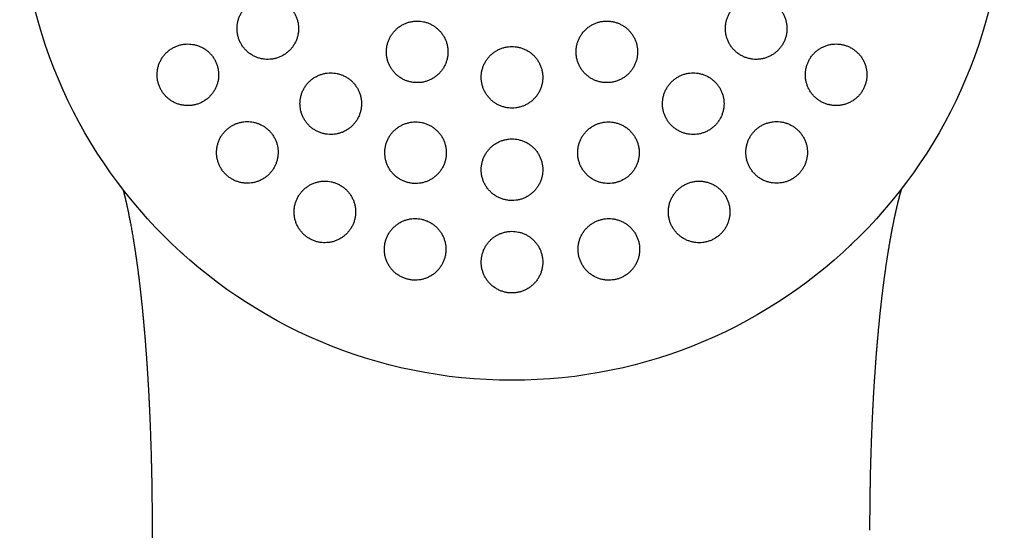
# Model space of a CAD drawing. Header units: millimetres. Extents: x 8 to 820, y 12 to 745.
# Tile 48 of 56: x 454 to 486, y 708 to 725. Entities that reach past the tile are written whole.
import ezdxf

# ---------------------------------------------------------------- set-up
doc = ezdxf.new("R2010")
doc.units = ezdxf.units.MM

msp = doc.modelspace()

# ---------------------------------------------------------------- linework, layer by layer
at = {"color": 7, "linetype": 'Continuous', "lineweight": 30}
for p, q in [((480.735, 717.537), (480.729, 717.532)), ((458.086, 708.33), (457.855, 575.458))]:
    msp.add_line(p, q, dxfattribs=at)
msp.add_circle((469.781, 729.199), 16, dxfattribs=at)
for points, knots in [([(461.845, 725.617), (461.808, 725.615), (461.732, 725.613), (461.621, 725.593), (461.512, 725.562), (461.407, 725.518), (461.309, 725.463), (461.216, 725.397), (461.133, 725.321), (461.057, 725.236), (460.992, 725.143), (460.939, 725.043), (460.896, 724.938), (460.866, 724.829), (460.848, 724.717), (460.843, 724.604), (460.851, 724.491), (460.872, 724.38), (460.904, 724.273), (460.949, 724.169), (461.004, 724.072), (461.071, 723.981), (461.146, 723.899), (461.231, 723.826), (461.322, 723.762), (461.421, 723.709), (461.525, 723.667), (461.633, 723.638), (461.743, 723.62), (461.855, 723.615), (461.967, 723.622), (462.078, 723.642), (462.186, 723.674), (462.29, 723.719), (462.388, 723.774), (462.48, 723.841), (462.563, 723.918), (462.638, 724.003), (462.702, 724.097), (462.755, 724.197), (462.797, 724.302), (462.826, 724.412), (462.843, 724.524), (462.847, 724.637), (462.839, 724.749), (462.817, 724.86), (462.784, 724.968), (462.739, 725.07), (462.682, 725.167), (462.616, 725.258), (462.539, 725.339), (462.455, 725.412), (462.362, 725.475), (462.263, 725.527), (462.159, 725.568), (462.054, 725.597), (461.949, 725.614), (461.88, 725.616), (461.845, 725.617)], [0, 0, 0, 0, 0.018027, 0.036112, 0.054139, 0.072164, 0.090247, 0.108272, 0.126328, 0.144442, 0.162498, 0.180521, 0.198603, 0.216626, 0.234552, 0.252536, 0.270462, 0.28827, 0.306136, 0.323944, 0.341667, 0.359446, 0.377169, 0.394874, 0.412636, 0.430342, 0.448106, 0.465926, 0.483691, 0.501563, 0.519492, 0.537365, 0.555349, 0.57339, 0.591375, 0.609425, 0.627533, 0.645584, 0.663625, 0.681724, 0.699765, 0.717726, 0.735744, 0.753704, 0.771548, 0.78945, 0.807293, 0.825037, 0.842837, 0.860581, 0.878284, 0.896043, 0.913746, 0.931485, 0.949281, 0.96702, 0.98351, 1, 1, 1, 1]), ([(477.718, 725.617), (477.68, 725.615), (477.605, 725.613), (477.494, 725.593), (477.386, 725.562), (477.282, 725.519), (477.183, 725.464), (477.091, 725.399), (477.008, 725.324), (476.933, 725.24), (476.868, 725.148), (476.814, 725.05), (476.771, 724.946), (476.74, 724.839), (476.722, 724.728), (476.716, 724.617), (476.722, 724.505), (476.74, 724.395), (476.771, 724.287), (476.814, 724.183), (476.868, 724.085), (476.933, 723.993), (477.008, 723.909), (477.092, 723.834), (477.184, 723.769), (477.283, 723.714), (477.387, 723.671), (477.496, 723.639), (477.608, 723.62), (477.721, 723.615), (477.835, 723.622), (477.946, 723.641), (478.055, 723.673), (478.159, 723.717), (478.258, 723.773), (478.349, 723.839), (478.433, 723.915), (478.507, 723.999), (478.571, 724.092), (478.624, 724.19), (478.666, 724.294), (478.696, 724.402), (478.714, 724.512), (478.72, 724.624), (478.712, 724.735), (478.693, 724.846), (478.662, 724.953), (478.618, 725.056), (478.563, 725.154), (478.498, 725.246), (478.422, 725.329), (478.338, 725.404), (478.245, 725.469), (478.146, 725.523), (478.041, 725.565), (477.933, 725.595), (477.825, 725.613), (477.753, 725.616), (477.718, 725.617)], [0, 0, 0, 0, 0.01788, 0.035817, 0.053696, 0.071581, 0.089522, 0.107406, 0.125206, 0.143064, 0.160864, 0.178583, 0.196358, 0.214078, 0.231786, 0.24955, 0.267258, 0.28503, 0.302857, 0.320628, 0.338509, 0.356447, 0.374328, 0.392319, 0.410367, 0.428358, 0.44641, 0.46452, 0.482572, 0.50061, 0.518706, 0.536744, 0.554697, 0.572707, 0.59066, 0.608495, 0.626388, 0.644223, 0.661961, 0.679755, 0.697493, 0.715195, 0.732954, 0.750656, 0.768401, 0.786201, 0.803946, 0.82179, 0.839691, 0.857536, 0.875497, 0.893514, 0.911474, 0.929516, 0.947614, 0.965655, 0.982828, 1, 1, 1, 1]), ([(466.7, 724.861), (466.662, 724.859), (466.587, 724.857), (466.476, 724.837), (466.368, 724.806), (466.264, 724.763), (466.165, 724.708), (466.074, 724.643), (465.99, 724.568), (465.915, 724.484), (465.85, 724.392), (465.796, 724.293), (465.753, 724.188), (465.722, 724.08), (465.703, 723.968), (465.698, 723.855), (465.704, 723.743), (465.724, 723.631), (465.756, 723.523), (465.8, 723.419), (465.855, 723.321), (465.921, 723.229), (465.997, 723.146), (466.082, 723.072), (466.174, 723.007), (466.273, 722.954), (466.377, 722.912), (466.485, 722.882), (466.596, 722.864), (466.708, 722.859), (466.82, 722.866), (466.931, 722.885), (467.038, 722.918), (467.142, 722.961), (467.24, 723.017), (467.331, 723.083), (467.414, 723.158), (467.489, 723.243), (467.553, 723.336), (467.607, 723.435), (467.649, 723.54), (467.679, 723.649), (467.697, 723.76), (467.702, 723.873), (467.694, 723.986), (467.673, 724.097), (467.641, 724.205), (467.596, 724.309), (467.54, 724.406), (467.473, 724.497), (467.397, 724.58), (467.312, 724.654), (467.219, 724.718), (467.12, 724.77), (467.015, 724.812), (466.909, 724.84), (466.804, 724.857), (466.734, 724.86), (466.7, 724.861)], [0, 0, 0, 0, 0.0178785, 0.0358143, 0.0536931, 0.0715697, 0.0895032, 0.1073801, 0.1252947, 0.1432663, 0.161181, 0.1791324, 0.197141, 0.2150924, 0.2330489, 0.2510628, 0.2690191, 0.2869465, 0.3049314, 0.3228585, 0.3407355, 0.3586697, 0.3765465, 0.3943739, 0.4122584, 0.4300858, 0.4478865, 0.4657439, 0.4835447, 0.5013529, 0.5192177, 0.5370262, 0.5548728, 0.5727761, 0.5906229, 0.6085221, 0.6264781, 0.6443774, 0.6623204, 0.6803205, 0.6982634, 0.7162222, 0.7342384, 0.752197, 0.7701365, 0.7881334, 0.8060726, 0.8239662, 0.841917, 0.8598104, 0.8776517, 0.8955501, 0.9133914, 0.9311972, 0.9490598, 0.9668656, 0.9834328, 1, 1, 1, 1]), ([(472.863, 724.861), (472.826, 724.859), (472.751, 724.857), (472.64, 724.837), (472.532, 724.807), (472.429, 724.763), (472.33, 724.709), (472.239, 724.644), (472.155, 724.569), (472.08, 724.486), (472.015, 724.394), (471.961, 724.296), (471.918, 724.192), (471.886, 724.084), (471.868, 723.973), (471.861, 723.861), (471.867, 723.749), (471.886, 723.638), (471.918, 723.53), (471.961, 723.425), (472.015, 723.327), (472.081, 723.235), (472.156, 723.151), (472.241, 723.076), (472.333, 723.01), (472.432, 722.956), (472.537, 722.913), (472.645, 722.883), (472.757, 722.864), (472.869, 722.859), (472.982, 722.866), (473.093, 722.885), (473.201, 722.917), (473.304, 722.961), (473.403, 723.016), (473.494, 723.082), (473.577, 723.157), (473.651, 723.241), (473.715, 723.333), (473.769, 723.432), (473.811, 723.536), (473.842, 723.644), (473.86, 723.755), (473.865, 723.867), (473.858, 723.979), (473.839, 724.09), (473.807, 724.198), (473.763, 724.302), (473.707, 724.4), (473.642, 724.492), (473.565, 724.576), (473.48, 724.65), (473.388, 724.715), (473.288, 724.768), (473.183, 724.81), (473.077, 724.84), (472.969, 724.857), (472.899, 724.859), (472.863, 724.861)], [0, 0, 0, 0, 0.017812, 0.035682, 0.053494, 0.071307, 0.089177, 0.106991, 0.12479, 0.142646, 0.160446, 0.17826, 0.19613, 0.213944, 0.231801, 0.249714, 0.26757, 0.285479, 0.303445, 0.321354, 0.339303, 0.357308, 0.375257, 0.393215, 0.41123, 0.429187, 0.44712, 0.465109, 0.483041, 0.500925, 0.518865, 0.536748, 0.554581, 0.57247, 0.590302, 0.608105, 0.625963, 0.643766, 0.661571, 0.679433, 0.697239, 0.71508, 0.732978, 0.750819, 0.768712, 0.786662, 0.804555, 0.822494, 0.84049, 0.858429, 0.876388, 0.894404, 0.912363, 0.930306, 0.948307, 0.96625, 0.983125, 1, 1, 1, 1]), ([(459.247, 724.117), (459.209, 724.115), (459.134, 724.113), (459.022, 724.093), (458.912, 724.061), (458.808, 724.017), (458.709, 723.962), (458.616, 723.895), (458.532, 723.818), (458.457, 723.733), (458.392, 723.639), (458.338, 723.538), (458.296, 723.432), (458.266, 723.322), (458.25, 723.21), (458.246, 723.096), (458.254, 722.984), (458.275, 722.873), (458.309, 722.766), (458.354, 722.663), (458.41, 722.566), (458.477, 722.477), (458.552, 722.395), (458.637, 722.322), (458.728, 722.26), (458.826, 722.207), (458.93, 722.166), (459.037, 722.137), (459.148, 722.12), (459.259, 722.115), (459.371, 722.122), (459.482, 722.142), (459.59, 722.175), (459.694, 722.22), (459.792, 722.276), (459.884, 722.343), (459.968, 722.42), (460.042, 722.506), (460.106, 722.601), (460.16, 722.702), (460.201, 722.808), (460.23, 722.918), (460.246, 723.031), (460.249, 723.144), (460.239, 723.257), (460.217, 723.367), (460.183, 723.475), (460.137, 723.577), (460.081, 723.673), (460.014, 723.762), (459.937, 723.843), (459.852, 723.915), (459.76, 723.978), (459.662, 724.029), (459.558, 724.069), (459.453, 724.097), (459.349, 724.114), (459.281, 724.116), (459.247, 724.117)], [0, 0, 0, 0, 0.018141, 0.036341, 0.054483, 0.072622, 0.090818, 0.108956, 0.12715, 0.145403, 0.163596, 0.181731, 0.199924, 0.218057, 0.236017, 0.254036, 0.271995, 0.289746, 0.307554, 0.325305, 0.342906, 0.360563, 0.378164, 0.395737, 0.413366, 0.43094, 0.448619, 0.466353, 0.484032, 0.501902, 0.519828, 0.537699, 0.555766, 0.573891, 0.591959, 0.610143, 0.628385, 0.646569, 0.664736, 0.682961, 0.701127, 0.719148, 0.737228, 0.755248, 0.773061, 0.790932, 0.808745, 0.826382, 0.844076, 0.861713, 0.879282, 0.896906, 0.914475, 0.932109, 0.949799, 0.967434, 0.983717, 1, 1, 1, 1]), ([(469.781, 724.035), (469.744, 724.034), (469.669, 724.031), (469.559, 724.011), (469.451, 723.981), (469.347, 723.938), (469.249, 723.883), (469.157, 723.818), (469.073, 723.743), (468.998, 723.66), (468.933, 723.568), (468.879, 723.47), (468.836, 723.366), (468.804, 723.258), (468.786, 723.146), (468.779, 723.034), (468.786, 722.921), (468.805, 722.81), (468.837, 722.701), (468.88, 722.597), (468.935, 722.498), (469.001, 722.406), (469.076, 722.323), (469.161, 722.248), (469.254, 722.183), (469.353, 722.129), (469.457, 722.087), (469.565, 722.056), (469.677, 722.038), (469.789, 722.033), (469.901, 722.04), (470.012, 722.059), (470.119, 722.091), (470.223, 722.135), (470.321, 722.19), (470.412, 722.256), (470.495, 722.331), (470.569, 722.415), (470.634, 722.508), (470.687, 722.606), (470.73, 722.711), (470.76, 722.819), (470.778, 722.93), (470.784, 723.043), (470.776, 723.156), (470.756, 723.267), (470.724, 723.375), (470.68, 723.479), (470.624, 723.577), (470.558, 723.669), (470.481, 723.752), (470.396, 723.826), (470.303, 723.89), (470.204, 723.943), (470.099, 723.985), (469.993, 724.014), (469.886, 724.032), (469.816, 724.034), (469.781, 724.035)], [0, 0, 0, 0, 0.017812, 0.035681, 0.053493, 0.071304, 0.089172, 0.106984, 0.124818, 0.14271, 0.160545, 0.178431, 0.196374, 0.21426, 0.232194, 0.250185, 0.268119, 0.286077, 0.304092, 0.32205, 0.339998, 0.358003, 0.37595, 0.393856, 0.41182, 0.429727, 0.44758, 0.465491, 0.483345, 0.501157, 0.519025, 0.536837, 0.554637, 0.572493, 0.590293, 0.608115, 0.625994, 0.643816, 0.661685, 0.679611, 0.697481, 0.715402, 0.733379, 0.7513, 0.769255, 0.787266, 0.80522, 0.823174, 0.841186, 0.859141, 0.877062, 0.895041, 0.912962, 0.930832, 0.948759, 0.966629, 0.983315, 1, 1, 1, 1]), ([(480.316, 724.117), (480.278, 724.115), (480.203, 724.113), (480.093, 724.093), (479.984, 724.062), (479.88, 724.019), (479.781, 723.964), (479.689, 723.899), (479.605, 723.824), (479.531, 723.74), (479.466, 723.648), (479.412, 723.55), (479.37, 723.447), (479.339, 723.34), (479.32, 723.23), (479.314, 723.119), (479.319, 723.008), (479.338, 722.899), (479.368, 722.791), (479.41, 722.688), (479.463, 722.59), (479.528, 722.498), (479.602, 722.413), (479.686, 722.337), (479.778, 722.271), (479.877, 722.216), (479.981, 722.172), (480.091, 722.14), (480.203, 722.121), (480.317, 722.115), (480.431, 722.121), (480.543, 722.141), (480.653, 722.173), (480.757, 722.217), (480.856, 722.273), (480.948, 722.339), (481.031, 722.415), (481.105, 722.499), (481.169, 722.591), (481.222, 722.69), (481.264, 722.793), (481.294, 722.9), (481.312, 723.01), (481.318, 723.121), (481.311, 723.232), (481.292, 723.342), (481.261, 723.449), (481.218, 723.552), (481.164, 723.65), (481.099, 723.742), (481.024, 723.825), (480.94, 723.901), (480.848, 723.966), (480.748, 724.021), (480.643, 724.064), (480.535, 724.094), (480.425, 724.113), (480.352, 724.115), (480.316, 724.117)], [0, 0, 0, 0, 0.017882, 0.03582, 0.053701, 0.07159, 0.089537, 0.107426, 0.125166, 0.142963, 0.160702, 0.178299, 0.195953, 0.21355, 0.231127, 0.24876, 0.266338, 0.284026, 0.301769, 0.319457, 0.337338, 0.355274, 0.373155, 0.39123, 0.409362, 0.427437, 0.445624, 0.463868, 0.482054, 0.500217, 0.518439, 0.536601, 0.554613, 0.572683, 0.590695, 0.608497, 0.626358, 0.64416, 0.661789, 0.679475, 0.697104, 0.714671, 0.732294, 0.749862, 0.767503, 0.785199, 0.80284, 0.820657, 0.838529, 0.856347, 0.874368, 0.892446, 0.910467, 0.928633, 0.946856, 0.965022, 0.982511, 1, 1, 1, 1]), ([(463.891, 723.179), (463.854, 723.177), (463.778, 723.175), (463.667, 723.155), (463.559, 723.124), (463.454, 723.081), (463.356, 723.026), (463.264, 722.96), (463.18, 722.885), (463.105, 722.8), (463.04, 722.708), (462.986, 722.608), (462.943, 722.503), (462.912, 722.394), (462.894, 722.282), (462.889, 722.169), (462.897, 722.056), (462.917, 721.944), (462.95, 721.836), (462.994, 721.732), (463.05, 721.634), (463.116, 721.543), (463.192, 721.46), (463.277, 721.387), (463.369, 721.323), (463.468, 721.27), (463.572, 721.229), (463.68, 721.199), (463.79, 721.182), (463.902, 721.177), (464.013, 721.184), (464.124, 721.204), (464.231, 721.236), (464.335, 721.28), (464.433, 721.335), (464.524, 721.402), (464.607, 721.478), (464.682, 721.563), (464.746, 721.656), (464.8, 721.756), (464.842, 721.861), (464.871, 721.971), (464.889, 722.083), (464.893, 722.196), (464.885, 722.309), (464.864, 722.42), (464.83, 722.528), (464.785, 722.632), (464.728, 722.729), (464.661, 722.82), (464.585, 722.902), (464.499, 722.975), (464.407, 723.038), (464.308, 723.09), (464.204, 723.131), (464.098, 723.159), (463.994, 723.176), (463.925, 723.178), (463.891, 723.179)], [0, 0, 0, 0, 0.017936, 0.035931, 0.053868, 0.0718, 0.08979, 0.107723, 0.125731, 0.143796, 0.161804, 0.17986, 0.197974, 0.21603, 0.234056, 0.252139, 0.270165, 0.288096, 0.306084, 0.324014, 0.341827, 0.359697, 0.377509, 0.395234, 0.413016, 0.43074, 0.448445, 0.466206, 0.483911, 0.501672, 0.519489, 0.53725, 0.555118, 0.573042, 0.59091, 0.608891, 0.626928, 0.644909, 0.662958, 0.681065, 0.699114, 0.717158, 0.735259, 0.753302, 0.771266, 0.789289, 0.807253, 0.825101, 0.843007, 0.860855, 0.878601, 0.896405, 0.914151, 0.931854, 0.949614, 0.967317, 0.983659, 1, 1, 1, 1]), ([(475.672, 723.179), (475.635, 723.177), (475.56, 723.175), (475.449, 723.156), (475.342, 723.125), (475.238, 723.082), (475.14, 723.028), (475.048, 722.963), (474.964, 722.888), (474.89, 722.805), (474.824, 722.714), (474.77, 722.616), (474.727, 722.513), (474.696, 722.405), (474.677, 722.295), (474.67, 722.183), (474.675, 722.071), (474.694, 721.961), (474.724, 721.853), (474.767, 721.748), (474.821, 721.649), (474.886, 721.557), (474.961, 721.472), (475.045, 721.397), (475.138, 721.331), (475.237, 721.276), (475.342, 721.233), (475.451, 721.201), (475.563, 721.182), (475.676, 721.177), (475.789, 721.184), (475.9, 721.203), (476.008, 721.235), (476.112, 721.279), (476.21, 721.333), (476.301, 721.399), (476.384, 721.474), (476.459, 721.558), (476.523, 721.65), (476.576, 721.748), (476.619, 721.851), (476.649, 721.959), (476.668, 722.069), (476.674, 722.181), (476.667, 722.293), (476.648, 722.404), (476.617, 722.512), (476.574, 722.616), (476.519, 722.714), (476.453, 722.806), (476.377, 722.89), (476.293, 722.965), (476.2, 723.03), (476.1, 723.085), (475.995, 723.127), (475.888, 723.157), (475.779, 723.175), (475.708, 723.178), (475.672, 723.179)], [0, 0, 0, 0, 0.0177702, 0.0355966, 0.0533662, 0.0711393, 0.0889693, 0.1067422, 0.1244599, 0.1422343, 0.1599521, 0.177661, 0.1954261, 0.2131354, 0.230909, 0.2487389, 0.2665131, 0.2843973, 0.302338, 0.3202226, 0.3382159, 0.3562662, 0.3742596, 0.3923127, 0.4104235, 0.4284763, 0.4465129, 0.4646072, 0.4826432, 0.5005932, 0.518601, 0.5365504, 0.5543825, 0.572272, 0.5901038, 0.6078395, 0.6256319, 0.6433676, 0.6610701, 0.678829, 0.6965319, 0.7142783, 0.7320808, 0.7498277, 0.7676755, 0.7855797, 0.803428, 0.8213912, 0.8394112, 0.8573746, 0.875417, 0.8935168, 0.9115591, 0.9296091, 0.9477168, 0.9657663, 0.9828832, 1, 1, 1, 1]), ([(461.18, 721.597), (461.143, 721.596), (461.067, 721.594), (460.955, 721.574), (460.847, 721.542), (460.742, 721.499), (460.644, 721.444), (460.552, 721.378), (460.468, 721.302), (460.392, 721.217), (460.327, 721.123), (460.273, 721.023), (460.231, 720.917), (460.2, 720.807), (460.183, 720.694), (460.178, 720.58), (460.187, 720.467), (460.208, 720.356), (460.242, 720.247), (460.287, 720.144), (460.343, 720.047), (460.41, 719.957), (460.486, 719.875), (460.571, 719.802), (460.663, 719.739), (460.762, 719.687), (460.865, 719.646), (460.972, 719.617), (461.082, 719.6), (461.194, 719.596), (461.305, 719.603), (461.415, 719.623), (461.522, 719.656), (461.625, 719.7), (461.724, 719.755), (461.815, 719.822), (461.898, 719.898), (461.973, 719.984), (462.037, 720.078), (462.091, 720.179), (462.133, 720.285), (462.162, 720.395), (462.178, 720.508), (462.182, 720.622), (462.173, 720.735), (462.151, 720.847), (462.117, 720.954), (462.071, 721.057), (462.013, 721.154), (461.946, 721.244), (461.869, 721.325), (461.784, 721.397), (461.691, 721.46), (461.592, 721.511), (461.489, 721.551), (461.385, 721.578), (461.281, 721.594), (461.214, 721.596), (461.18, 721.597)], [0, 0, 0, 0, 0.018029, 0.036116, 0.054146, 0.072168, 0.090248, 0.108271, 0.126414, 0.144615, 0.162757, 0.180951, 0.199202, 0.217395, 0.235498, 0.25366, 0.271763, 0.289677, 0.307648, 0.325561, 0.343271, 0.361038, 0.378747, 0.39633, 0.413969, 0.431552, 0.449138, 0.46678, 0.484367, 0.502082, 0.519854, 0.53757, 0.555487, 0.57346, 0.591377, 0.609479, 0.627639, 0.645742, 0.663935, 0.682186, 0.700378, 0.718523, 0.736725, 0.754868, 0.772846, 0.790882, 0.808858, 0.826626, 0.844452, 0.86222, 0.879831, 0.897499, 0.91511, 0.932681, 0.950309, 0.967881, 0.983941, 1, 1, 1, 1]), ([(466.647, 721.587), (466.61, 721.586), (466.535, 721.584), (466.424, 721.564), (466.316, 721.533), (466.212, 721.49), (466.114, 721.436), (466.023, 721.371), (465.939, 721.296), (465.864, 721.212), (465.799, 721.12), (465.744, 721.022), (465.701, 720.917), (465.67, 720.808), (465.651, 720.697), (465.645, 720.583), (465.652, 720.47), (465.672, 720.358), (465.704, 720.25), (465.748, 720.145), (465.804, 720.047), (465.87, 719.955), (465.946, 719.871), (466.031, 719.797), (466.124, 719.733), (466.223, 719.68), (466.327, 719.638), (466.435, 719.608), (466.545, 719.59), (466.657, 719.585), (466.769, 719.593), (466.879, 719.612), (466.986, 719.644), (467.089, 719.688), (467.187, 719.743), (467.278, 719.808), (467.361, 719.884), (467.435, 719.968), (467.5, 720.061), (467.553, 720.16), (467.596, 720.265), (467.626, 720.374), (467.644, 720.486), (467.649, 720.599), (467.642, 720.712), (467.621, 720.824), (467.588, 720.932), (467.543, 721.036), (467.487, 721.134), (467.42, 721.226), (467.343, 721.308), (467.258, 721.382), (467.165, 721.446), (467.065, 721.498), (466.961, 721.539), (466.855, 721.567), (466.75, 721.584), (466.682, 721.586), (466.647, 721.587)], [0, 0, 0, 0, 0.01782, 0.035697, 0.053517, 0.071333, 0.089205, 0.107022, 0.124921, 0.142876, 0.160776, 0.17878, 0.196842, 0.214846, 0.232901, 0.251015, 0.26907, 0.287099, 0.305186, 0.323214, 0.34115, 0.359143, 0.377079, 0.394896, 0.412771, 0.430589, 0.448316, 0.4661, 0.483828, 0.501532, 0.519292, 0.536996, 0.554753, 0.572566, 0.590323, 0.608186, 0.626105, 0.643968, 0.661944, 0.679977, 0.697953, 0.716001, 0.734106, 0.752154, 0.770199, 0.788302, 0.806347, 0.824316, 0.842343, 0.860312, 0.878166, 0.896077, 0.91393, 0.93168, 0.949487, 0.967237, 0.983618, 1, 1, 1, 1]), ([(472.916, 721.587), (472.878, 721.586), (472.804, 721.584), (472.694, 721.564), (472.586, 721.534), (472.483, 721.491), (472.384, 721.437), (472.293, 721.373), (472.209, 721.298), (472.135, 721.215), (472.069, 721.124), (472.015, 721.027), (471.972, 720.923), (471.94, 720.816), (471.921, 720.705), (471.914, 720.593), (471.919, 720.481), (471.938, 720.369), (471.968, 720.261), (472.011, 720.156), (472.066, 720.057), (472.131, 719.964), (472.207, 719.879), (472.291, 719.804), (472.384, 719.738), (472.483, 719.683), (472.588, 719.64), (472.697, 719.61), (472.808, 719.591), (472.921, 719.585), (473.033, 719.592), (473.144, 719.612), (473.252, 719.644), (473.355, 719.687), (473.453, 719.742), (473.544, 719.807), (473.627, 719.882), (473.701, 719.965), (473.766, 720.057), (473.819, 720.155), (473.862, 720.258), (473.893, 720.366), (473.912, 720.477), (473.918, 720.589), (473.911, 720.702), (473.892, 720.813), (473.861, 720.921), (473.817, 721.026), (473.762, 721.124), (473.696, 721.217), (473.619, 721.301), (473.534, 721.376), (473.441, 721.441), (473.342, 721.494), (473.236, 721.537), (473.129, 721.566), (473.022, 721.584), (472.951, 721.586), (472.916, 721.587)], [0, 0, 0, 0, 0.017712, 0.035479, 0.053191, 0.070903, 0.088671, 0.106383, 0.124093, 0.141859, 0.15957, 0.177347, 0.19518, 0.212958, 0.230846, 0.248791, 0.26668, 0.284676, 0.30273, 0.320727, 0.33878, 0.356892, 0.374946, 0.39298, 0.411073, 0.429106, 0.447052, 0.465056, 0.483002, 0.50083, 0.518715, 0.536543, 0.554276, 0.572066, 0.589799, 0.607502, 0.625261, 0.642964, 0.660714, 0.678519, 0.696269, 0.714121, 0.732029, 0.749881, 0.767848, 0.785872, 0.803839, 0.821883, 0.839985, 0.858029, 0.876077, 0.894184, 0.912232, 0.930211, 0.948247, 0.966225, 0.983112, 1, 1, 1, 1]), ([(478.383, 721.597), (478.345, 721.596), (478.271, 721.594), (478.161, 721.574), (478.053, 721.544), (477.949, 721.501), (477.851, 721.447), (477.759, 721.382), (477.676, 721.308), (477.601, 721.225), (477.536, 721.134), (477.482, 721.037), (477.439, 720.934), (477.407, 720.828), (477.388, 720.718), (477.381, 720.607), (477.386, 720.496), (477.403, 720.385), (477.433, 720.277), (477.475, 720.173), (477.528, 720.074), (477.593, 719.981), (477.667, 719.896), (477.751, 719.819), (477.843, 719.753), (477.943, 719.697), (478.048, 719.653), (478.157, 719.621), (478.27, 719.602), (478.384, 719.595), (478.497, 719.602), (478.609, 719.621), (478.718, 719.653), (478.822, 719.697), (478.92, 719.752), (479.011, 719.817), (479.094, 719.892), (479.169, 719.976), (479.233, 720.067), (479.286, 720.165), (479.329, 720.268), (479.359, 720.374), (479.378, 720.484), (479.385, 720.595), (479.379, 720.707), (479.36, 720.817), (479.33, 720.925), (479.287, 721.028), (479.233, 721.127), (479.168, 721.22), (479.093, 721.304), (479.008, 721.38), (478.916, 721.446), (478.816, 721.501), (478.71, 721.544), (478.602, 721.575), (478.492, 721.594), (478.419, 721.596), (478.383, 721.597)], [0, 0, 0, 0, 0.01773, 0.035516, 0.053246, 0.070982, 0.088776, 0.106511, 0.124132, 0.141809, 0.15943, 0.177, 0.194625, 0.212195, 0.229847, 0.247554, 0.265207, 0.283039, 0.300926, 0.318759, 0.336792, 0.354883, 0.372917, 0.391089, 0.409318, 0.427489, 0.44567, 0.46391, 0.48209, 0.500146, 0.518261, 0.536316, 0.554168, 0.572078, 0.58993, 0.607592, 0.625311, 0.642973, 0.660542, 0.678168, 0.695738, 0.71335, 0.731017, 0.74863, 0.766399, 0.784225, 0.801995, 0.81997, 0.838002, 0.855978, 0.874119, 0.892318, 0.910459, 0.928653, 0.946905, 0.965097, 0.982549, 1, 1, 1, 1]), ([(469.781, 721.035), (469.744, 721.034), (469.67, 721.031), (469.559, 721.012), (469.451, 720.981), (469.348, 720.938), (469.25, 720.884), (469.158, 720.82), (469.075, 720.745), (469, 720.662), (468.935, 720.571), (468.88, 720.473), (468.837, 720.369), (468.805, 720.261), (468.786, 720.15), (468.779, 720.037), (468.785, 719.924), (468.804, 719.812), (468.836, 719.703), (468.879, 719.598), (468.934, 719.499), (469, 719.407), (469.076, 719.323), (469.161, 719.248), (469.254, 719.183), (469.353, 719.129), (469.458, 719.087), (469.566, 719.056), (469.677, 719.038), (469.789, 719.033), (469.901, 719.04), (470.011, 719.059), (470.119, 719.091), (470.222, 719.135), (470.319, 719.189), (470.41, 719.254), (470.493, 719.329), (470.567, 719.413), (470.632, 719.505), (470.686, 719.603), (470.729, 719.707), (470.759, 719.816), (470.778, 719.927), (470.784, 720.04), (470.777, 720.153), (470.757, 720.264), (470.725, 720.373), (470.68, 720.478), (470.625, 720.576), (470.558, 720.668), (470.481, 720.752), (470.396, 720.826), (470.303, 720.891), (470.203, 720.944), (470.098, 720.985), (469.992, 721.014), (469.886, 721.032), (469.816, 721.034), (469.781, 721.035)], [0, 0, 0, 0, 0.017731, 0.035519, 0.053251, 0.070979, 0.088765, 0.106494, 0.124275, 0.142112, 0.159894, 0.177788, 0.195738, 0.213632, 0.231632, 0.24969, 0.26769, 0.285745, 0.303857, 0.321912, 0.339944, 0.358033, 0.376065, 0.394006, 0.412005, 0.429945, 0.447768, 0.465649, 0.483471, 0.501202, 0.518989, 0.536719, 0.554423, 0.572182, 0.589886, 0.607639, 0.625447, 0.643201, 0.661058, 0.678971, 0.696829, 0.7148, 0.732829, 0.7508, 0.768846, 0.786949, 0.804995, 0.823042, 0.841147, 0.859194, 0.877168, 0.8952, 0.913173, 0.931033, 0.948949, 0.966808, 0.983404, 1, 1, 1, 1]), ([(457.137, 719.396), (457.137, 719.395), (457.14, 719.385), (457.144, 719.371), (457.148, 719.355), (457.152, 719.341), (457.156, 719.326), (457.159, 719.311), (457.163, 719.298), (457.167, 719.283), (457.17, 719.27), (457.173, 719.258), (457.176, 719.247), (457.179, 719.234), (457.183, 719.22), (457.185, 719.209), (457.188, 719.199), (457.191, 719.187), (457.194, 719.175), (457.197, 719.164), (457.199, 719.154), (457.202, 719.143), (457.205, 719.131), (457.207, 719.119), (457.21, 719.108), (457.212, 719.1), (457.215, 719.09), (457.217, 719.078), (457.221, 719.064), (457.224, 719.051), (457.227, 719.037), (457.231, 719.021), (457.234, 719.006), (457.237, 718.993), (457.24, 718.982), (457.243, 718.97), (457.246, 718.956), (457.249, 718.943), (457.251, 718.933), (457.253, 718.923), (457.256, 718.912), (457.258, 718.899), (457.261, 718.887), (457.264, 718.875), (457.267, 718.861), (457.272, 718.84), (457.277, 718.816), (457.283, 718.789), (457.288, 718.763), (457.294, 718.736), (457.3, 718.71), (457.308, 718.67), (457.319, 718.617), (457.332, 718.552), (457.344, 718.493), (457.356, 718.433), (457.368, 718.368), (457.382, 718.297), (457.396, 718.22), (457.411, 718.14), (457.426, 718.058), (457.44, 717.974), (457.455, 717.89), (457.466, 717.821), (457.475, 717.769), (457.48, 717.735), (457.486, 717.701), (457.491, 717.668), (457.497, 717.633), (457.502, 717.598), (457.508, 717.561), (457.514, 717.523), (457.52, 717.485), (457.526, 717.448), (457.531, 717.414), (457.536, 717.382), (457.541, 717.348), (457.547, 717.306), (457.553, 717.268), (457.557, 717.236), (457.56, 717.215), (457.564, 717.194), (457.567, 717.171), (457.57, 717.149), (457.573, 717.129), (457.576, 717.107), (457.58, 717.08), (457.584, 717.048), (457.589, 717.015), (457.593, 716.983), (457.598, 716.951), (457.603, 716.911), (457.609, 716.866), (457.616, 716.817), (457.622, 716.772), (457.628, 716.726), (457.634, 716.676), (457.641, 716.619), (457.649, 716.559), (457.656, 716.499), (457.664, 716.439), (457.671, 716.38), (457.679, 716.316), (457.686, 716.258), (457.693, 716.198), (457.698, 716.147), (457.704, 716.102), (457.708, 716.064), (457.712, 716.024), (457.717, 715.986), (457.72, 715.953), (457.723, 715.928), (457.726, 715.901), (457.73, 715.868), (457.734, 715.826), (457.739, 715.78), (457.743, 715.737), (457.748, 715.696), (457.752, 715.653), (457.757, 715.608), (457.761, 715.566), (457.765, 715.531), (457.768, 715.498), (457.771, 715.465), (457.774, 715.433), (457.778, 715.394), (457.783, 715.346), (457.788, 715.29), (457.794, 715.235), (457.799, 715.18), (457.804, 715.127), (457.808, 715.079), (457.813, 715.028), (457.818, 714.97), (457.824, 714.906), (457.829, 714.844), (457.834, 714.79), (457.838, 714.74), (457.842, 714.695), (457.846, 714.648), (457.85, 714.6), (457.854, 714.549), (457.858, 714.497), (457.862, 714.448), (457.866, 714.401), (457.869, 714.359), (457.872, 714.321), (457.874, 714.288), (457.877, 714.254), (457.88, 714.215), (457.884, 714.165), (457.888, 714.11), (457.892, 714.055), (457.896, 714.002), (457.899, 713.955), (457.902, 713.911), (457.905, 713.876), (457.907, 713.845), (457.909, 713.814), (457.911, 713.778), (457.914, 713.734), (457.918, 713.684), (457.921, 713.631), (457.925, 713.576), (457.928, 713.522), (457.932, 713.467), (457.935, 713.414), (457.938, 713.364), (457.941, 713.32), (457.943, 713.284), (457.945, 713.251), (457.947, 713.217), (457.95, 713.177), (457.952, 713.13), (457.956, 713.068), (457.961, 712.991), (457.966, 712.899), (457.971, 712.803), (457.975, 712.721), (457.979, 712.656), (457.981, 712.613), (457.983, 712.576), (457.984, 712.546), (457.986, 712.519), (457.987, 712.491), (457.989, 712.457), (457.991, 712.416), (457.993, 712.369), (457.995, 712.321), (457.997, 712.272), (458, 712.215), (458.003, 712.15), (458.006, 712.077), (458.009, 712.008), (458.012, 711.947), (458.014, 711.896), (458.016, 711.853), (458.017, 711.814), (458.019, 711.771), (458.021, 711.72), (458.024, 711.655), (458.027, 711.58), (458.03, 711.498), (458.033, 711.415), (458.035, 711.334), (458.038, 711.247), (458.041, 711.157), (458.044, 711.065), (458.047, 710.979), (458.049, 710.902), (458.051, 710.836), (458.053, 710.785), (458.054, 710.749), (458.054, 710.725), (458.055, 710.699), (458.056, 710.668), (458.057, 710.629), (458.058, 710.579), (458.06, 710.518), (458.061, 710.443), (458.064, 710.354), (458.066, 710.253), (458.068, 710.139), (458.071, 710.014), (458.073, 709.876), (458.076, 709.726), (458.078, 709.564), (458.08, 709.39), (458.082, 709.202), (458.084, 709.002), (458.085, 708.79), (458.086, 708.564), (458.086, 708.41), (458.086, 708.33)], [0, 0, 0, 0, 0.0012013, 0.0067607, 0.0096639, 0.0123701, 0.0163634, 0.0194066, 0.0221585, 0.0257381, 0.0285512, 0.0306476, 0.0327796, 0.0358489, 0.038676, 0.0407681, 0.0426134, 0.045023, 0.0475151, 0.0497189, 0.0514837, 0.0533943, 0.0558703, 0.0583966, 0.0601814, 0.061733, 0.0634715, 0.0658286, 0.0681269, 0.0706924, 0.0729608, 0.0758093, 0.0789892, 0.0809278, 0.0826289, 0.0845981, 0.0873546, 0.0895284, 0.0910954, 0.0925759, 0.0943623, 0.0966805, 0.0988161, 0.1006311, 0.1021896, 0.1060732, 0.1103355, 0.1139174, 0.1185601, 0.1223804, 0.1263805, 0.1304263, 0.1404614, 0.1495582, 0.1581206, 0.1656873, 0.1741935, 0.1840346, 0.1938809, 0.2037138, 0.2142693, 0.2241736, 0.2340273, 0.2438816, 0.2481819, 0.2517988, 0.2553346, 0.2596706, 0.2629024, 0.2669716, 0.2711714, 0.2750676, 0.279384, 0.2835792, 0.2870392, 0.2902014, 0.2936152, 0.2979255, 0.3031936, 0.3057267, 0.3076012, 0.3097581, 0.3122606, 0.3145965, 0.3165658, 0.3185094, 0.3210701, 0.3247446, 0.3281225, 0.3312356, 0.3342331, 0.3377444, 0.3430226, 0.3474471, 0.3521608, 0.3560731, 0.3607029, 0.3664327, 0.3724089, 0.3778811, 0.3831415, 0.3891612, 0.3945421, 0.400566, 0.4052199, 0.4110079, 0.4142526, 0.4174632, 0.4211053, 0.4250372, 0.427654, 0.4297362, 0.4318015, 0.4346614, 0.4386852, 0.4428708, 0.446616, 0.4498384, 0.4536381, 0.4578742, 0.4614248, 0.4642829, 0.4670256, 0.469815, 0.4726239, 0.475362, 0.4797865, 0.4847225, 0.4893766, 0.4936816, 0.4985535, 0.5025477, 0.5057686, 0.5110936, 0.5168561, 0.5216365, 0.5262291, 0.5301273, 0.5337043, 0.5372087, 0.5414915, 0.5461506, 0.5504263, 0.554323, 0.557853, 0.5610476, 0.5639105, 0.5664441, 0.5687821, 0.5718352, 0.5758342, 0.5804115, 0.5849042, 0.5888326, 0.5926793, 0.5961071, 0.5988871, 0.6010316, 0.6032911, 0.6060939, 0.6094418, 0.6133368, 0.6175599, 0.6217629, 0.6259413, 0.630095, 0.6342238, 0.6382204, 0.6415548, 0.6442584, 0.6464018, 0.6489438, 0.6519804, 0.6555131, 0.6595035, 0.6660268, 0.6728879, 0.6800889, 0.6876132, 0.6912781, 0.6944796, 0.6972162, 0.6994865, 0.7012938, 0.7032346, 0.7057328, 0.7087897, 0.7123393, 0.7159371, 0.7195015, 0.7230324, 0.728513, 0.7339101, 0.7390997, 0.743514, 0.7472521, 0.7503117, 0.7528295, 0.7558545, 0.759605, 0.7640836, 0.7698432, 0.7758785, 0.7818471, 0.7877485, 0.7935826, 0.8005237, 0.8072953, 0.8134612, 0.8189439, 0.8237406, 0.8277016, 0.8297938, 0.8314216, 0.8329759, 0.835158, 0.8379832, 0.8414525, 0.8455675, 0.8510294, 0.85733, 0.8644727, 0.8724609, 0.881299, 0.8909914, 0.9015433, 0.9129602, 0.9252481, 0.9384135, 0.9524635, 0.9674057, 0.9832483, 1, 1, 1, 1]), ([(463.7, 719.664), (463.662, 719.663), (463.587, 719.661), (463.476, 719.641), (463.368, 719.61), (463.264, 719.567), (463.166, 719.512), (463.074, 719.447), (462.99, 719.372), (462.915, 719.288), (462.85, 719.195), (462.795, 719.096), (462.752, 718.99), (462.721, 718.881), (462.703, 718.768), (462.698, 718.654), (462.705, 718.54), (462.726, 718.428), (462.759, 718.319), (462.804, 718.215), (462.86, 718.117), (462.927, 718.026), (463.004, 717.943), (463.089, 717.87), (463.182, 717.807), (463.28, 717.754), (463.384, 717.713), (463.491, 717.684), (463.601, 717.667), (463.712, 717.663), (463.823, 717.67), (463.933, 717.69), (464.04, 717.722), (464.142, 717.766), (464.24, 717.821), (464.331, 717.886), (464.414, 717.962), (464.489, 718.047), (464.553, 718.14), (464.607, 718.24), (464.65, 718.345), (464.68, 718.455), (464.697, 718.568), (464.702, 718.682), (464.693, 718.796), (464.672, 718.908), (464.638, 719.016), (464.592, 719.12), (464.535, 719.218), (464.467, 719.309), (464.39, 719.391), (464.304, 719.463), (464.211, 719.526), (464.112, 719.577), (464.008, 719.618), (463.904, 719.645), (463.801, 719.661), (463.733, 719.663), (463.7, 719.664)], [0, 0, 0, 0, 0.017877, 0.035812, 0.053691, 0.071561, 0.089487, 0.107358, 0.125378, 0.143454, 0.161475, 0.17964, 0.197863, 0.216028, 0.234213, 0.252457, 0.270641, 0.28871, 0.306838, 0.324906, 0.342774, 0.3607, 0.378567, 0.39624, 0.413971, 0.431644, 0.449216, 0.466844, 0.484416, 0.50202, 0.51968, 0.537286, 0.555041, 0.572852, 0.590608, 0.608569, 0.626586, 0.644547, 0.662679, 0.680869, 0.699001, 0.717196, 0.735448, 0.753642, 0.771759, 0.789934, 0.808049, 0.825982, 0.843973, 0.861906, 0.879633, 0.897418, 0.915145, 0.932736, 0.950384, 0.967976, 0.983988, 1, 1, 1, 1]), ([(475.863, 719.664), (475.826, 719.663), (475.752, 719.661), (475.642, 719.642), (475.535, 719.611), (475.432, 719.569), (475.334, 719.515), (475.242, 719.451), (475.159, 719.377), (475.084, 719.295), (475.019, 719.204), (474.965, 719.108), (474.921, 719.005), (474.889, 718.899), (474.869, 718.789), (474.861, 718.677), (474.866, 718.565), (474.884, 718.454), (474.913, 718.345), (474.955, 718.24), (475.009, 718.141), (475.074, 718.047), (475.149, 717.962), (475.233, 717.885), (475.326, 717.819), (475.426, 717.763), (475.531, 717.719), (475.64, 717.688), (475.752, 717.668), (475.866, 717.662), (475.979, 717.669), (476.09, 717.688), (476.198, 717.72), (476.301, 717.763), (476.399, 717.818), (476.49, 717.883), (476.573, 717.957), (476.647, 718.04), (476.711, 718.131), (476.765, 718.228), (476.808, 718.33), (476.839, 718.437), (476.858, 718.547), (476.865, 718.659), (476.86, 718.771), (476.842, 718.882), (476.811, 718.99), (476.768, 719.095), (476.714, 719.194), (476.648, 719.287), (476.573, 719.372), (476.488, 719.448), (476.395, 719.514), (476.294, 719.569), (476.189, 719.612), (476.081, 719.642), (475.972, 719.661), (475.9, 719.663), (475.863, 719.664)], [0, 0, 0, 0, 0.01762, 0.035295, 0.052914, 0.070537, 0.088216, 0.105839, 0.123408, 0.141033, 0.158603, 0.176225, 0.193903, 0.211527, 0.229312, 0.247154, 0.26494, 0.282931, 0.300978, 0.318969, 0.337119, 0.355326, 0.373476, 0.391668, 0.409918, 0.428108, 0.446203, 0.464356, 0.482449, 0.50035, 0.518309, 0.536209, 0.553908, 0.571664, 0.589363, 0.606942, 0.624577, 0.642157, 0.659747, 0.677394, 0.694985, 0.712712, 0.730494, 0.748221, 0.76615, 0.784135, 0.802065, 0.820176, 0.838345, 0.856457, 0.874651, 0.892903, 0.911096, 0.929233, 0.947428, 0.965564, 0.982782, 1, 1, 1, 1]), ([(481.415, 708.33), (481.415, 708.408), (481.415, 708.56), (481.416, 708.781), (481.418, 708.99), (481.42, 709.187), (481.422, 709.371), (481.424, 709.542), (481.427, 709.702), (481.429, 709.849), (481.432, 709.985), (481.435, 710.108), (481.437, 710.22), (481.439, 710.32), (481.442, 710.408), (481.444, 710.486), (481.446, 710.553), (481.447, 710.608), (481.448, 710.651), (481.449, 710.684), (481.45, 710.714), (481.451, 710.748), (481.453, 710.797), (481.455, 710.862), (481.457, 710.943), (481.46, 711.033), (481.464, 711.142), (481.469, 711.271), (481.474, 711.418), (481.479, 711.543), (481.483, 711.641), (481.486, 711.704), (481.488, 711.757), (481.49, 711.799), (481.491, 711.831), (481.493, 711.859), (481.494, 711.889), (481.496, 711.928), (481.498, 711.977), (481.501, 712.034), (481.504, 712.094), (481.507, 712.158), (481.51, 712.225), (481.513, 712.294), (481.517, 712.363), (481.521, 712.43), (481.524, 712.489), (481.526, 712.538), (481.528, 712.575), (481.53, 712.607), (481.532, 712.641), (481.534, 712.685), (481.538, 712.751), (481.543, 712.833), (481.548, 712.924), (481.553, 713.002), (481.557, 713.069), (481.561, 713.125), (481.564, 713.167), (481.566, 713.197), (481.567, 713.22), (481.569, 713.247), (481.571, 713.282), (481.574, 713.326), (481.577, 713.377), (481.581, 713.428), (481.584, 713.477), (481.588, 713.522), (481.59, 713.564), (481.594, 713.607), (481.597, 713.651), (481.6, 713.694), (481.603, 713.732), (481.605, 713.766), (481.607, 713.797), (481.61, 713.83), (481.613, 713.871), (481.617, 713.918), (481.62, 713.968), (481.625, 714.027), (481.63, 714.09), (481.635, 714.158), (481.64, 714.218), (481.644, 714.267), (481.647, 714.304), (481.65, 714.335), (481.653, 714.369), (481.657, 714.411), (481.661, 714.457), (481.665, 714.508), (481.67, 714.56), (481.674, 714.615), (481.68, 714.672), (481.685, 714.73), (481.69, 714.788), (481.695, 714.843), (481.7, 714.894), (481.705, 714.94), (481.709, 714.985), (481.713, 715.028), (481.718, 715.074), (481.722, 715.121), (481.727, 715.169), (481.732, 715.22), (481.738, 715.275), (481.744, 715.329), (481.749, 715.383), (481.755, 715.438), (481.761, 715.498), (481.768, 715.557), (481.774, 715.611), (481.779, 715.66), (481.784, 715.705), (481.789, 715.746), (481.794, 715.792), (481.8, 715.841), (481.806, 715.896), (481.813, 715.95), (481.818, 715.998), (481.824, 716.042), (481.829, 716.081), (481.833, 716.121), (481.838, 716.158), (481.842, 716.192), (481.847, 716.229), (481.852, 716.273), (481.858, 716.32), (481.864, 716.366), (481.87, 716.411), (481.876, 716.456), (481.882, 716.502), (481.888, 716.545), (481.894, 716.585), (481.899, 716.625), (481.905, 716.666), (481.91, 716.706), (481.916, 716.745), (481.921, 716.782), (481.927, 716.823), (481.933, 716.867), (481.939, 716.911), (481.946, 716.956), (481.953, 717.001), (481.96, 717.049), (481.967, 717.099), (481.974, 717.145), (481.98, 717.182), (481.985, 717.211), (481.99, 717.243), (481.995, 717.276), (482, 717.31), (482.006, 717.346), (482.013, 717.39), (482.021, 717.44), (482.031, 717.496), (482.04, 717.552), (482.049, 717.605), (482.057, 717.654), (482.064, 717.695), (482.071, 717.733), (482.077, 717.766), (482.083, 717.799), (482.089, 717.832), (482.094, 717.864), (482.099, 717.89), (482.103, 717.912), (482.107, 717.934), (482.111, 717.956), (482.115, 717.978), (482.119, 717.998), (482.123, 718.018), (482.127, 718.039), (482.131, 718.062), (482.136, 718.086), (482.142, 718.117), (482.149, 718.153), (482.157, 718.195), (482.165, 718.237), (482.174, 718.28), (482.183, 718.324), (482.192, 718.367), (482.2, 718.407), (482.206, 718.439), (482.212, 718.465), (482.216, 718.484), (482.22, 718.503), (482.224, 718.521), (482.227, 718.538), (482.231, 718.553), (482.234, 718.567), (482.237, 718.582), (482.24, 718.597), (482.243, 718.61), (482.247, 718.628), (482.251, 718.647), (482.255, 718.663), (482.258, 718.677), (482.261, 718.691), (482.264, 718.705), (482.267, 718.718), (482.27, 718.731), (482.273, 718.745), (482.278, 718.766), (482.285, 718.793), (482.292, 718.827), (482.3, 718.86), (482.308, 718.894), (482.316, 718.925), (482.322, 718.95), (482.326, 718.968), (482.329, 718.979), (482.331, 718.989), (482.334, 718.998), (482.336, 719.007), (482.339, 719.018), (482.341, 719.029), (482.344, 719.039), (482.346, 719.048), (482.349, 719.057), (482.351, 719.069), (482.354, 719.08), (482.357, 719.089), (482.36, 719.1), (482.363, 719.114), (482.367, 719.13), (482.371, 719.146), (482.375, 719.161), (482.379, 719.176), (482.383, 719.19), (482.386, 719.202), (482.39, 719.215), (482.393, 719.226), (482.395, 719.237), (482.399, 719.248), (482.402, 719.262), (482.406, 719.276), (482.411, 719.292), (482.415, 719.308), (482.42, 719.325), (482.424, 719.34), (482.428, 719.356), (482.433, 719.371), (482.437, 719.387), (482.442, 719.404), (482.446, 719.416), (482.448, 719.424), (482.449, 719.426)], [0, 0, 0, 0, 0.0160209, 0.0311747, 0.0454701, 0.0589153, 0.0715181, 0.0832853, 0.0942237, 0.1043391, 0.1136373, 0.1221231, 0.1298012, 0.1366758, 0.1427504, 0.1480283, 0.1527308, 0.1565547, 0.1595024, 0.1615759, 0.1633275, 0.1656959, 0.1686958, 0.1736424, 0.1792736, 0.1855839, 0.1924919, 0.2022497, 0.2126023, 0.2235436, 0.2287295, 0.2332227, 0.2369653, 0.2399598, 0.2422084, 0.2437628, 0.2458457, 0.2486293, 0.2521116, 0.2562766, 0.2606822, 0.2651155, 0.2700238, 0.2749652, 0.2799394, 0.2849429, 0.2895052, 0.2927156, 0.2953903, 0.2975307, 0.2997174, 0.3028657, 0.3069838, 0.3142255, 0.3208469, 0.3268321, 0.3314813, 0.3355648, 0.3390366, 0.340797, 0.3423463, 0.344166, 0.3467207, 0.350083, 0.3540823, 0.357962, 0.3615941, 0.3649798, 0.3681199, 0.3710154, 0.3746623, 0.377908, 0.3807858, 0.3832971, 0.3855139, 0.387823, 0.390908, 0.394733, 0.3986503, 0.4024109, 0.4080723, 0.4133414, 0.4180652, 0.4219833, 0.4244961, 0.4266754, 0.4292194, 0.4322142, 0.4357148, 0.4396721, 0.4441118, 0.4487798, 0.4533776, 0.4579634, 0.4626417, 0.4672774, 0.4711474, 0.4748227, 0.4784202, 0.4819012, 0.4854813, 0.4894769, 0.4933378, 0.4973782, 0.5020976, 0.5068229, 0.5108242, 0.5153975, 0.5206625, 0.5258274, 0.5303297, 0.5343995, 0.538331, 0.5417677, 0.544986, 0.5500384, 0.5545226, 0.5593153, 0.5641256, 0.5672441, 0.5707913, 0.5746302, 0.5778802, 0.5805351, 0.583784, 0.5877505, 0.5925039, 0.5965083, 0.6003135, 0.6047629, 0.608915, 0.6130734, 0.6167623, 0.6203189, 0.6241955, 0.6284349, 0.631723, 0.6350995, 0.6392582, 0.6433928, 0.6479972, 0.6522023, 0.6564595, 0.6615258, 0.6662723, 0.6716855, 0.6752051, 0.677745, 0.6811156, 0.6846837, 0.6876949, 0.6917502, 0.6959955, 0.7015558, 0.7077436, 0.7139258, 0.7197501, 0.7248815, 0.7303729, 0.7335768, 0.7377381, 0.741435, 0.7448965, 0.7491226, 0.7521482, 0.7543044, 0.7570181, 0.7598308, 0.7624282, 0.7648129, 0.7670459, 0.7695369, 0.7723297, 0.7754998, 0.7785081, 0.7837292, 0.7892331, 0.7943078, 0.7999684, 0.8058128, 0.8116838, 0.8173178, 0.8219586, 0.8248448, 0.8278882, 0.83024, 0.8327655, 0.8355342, 0.8374218, 0.8392492, 0.8416848, 0.8438802, 0.8459233, 0.8485806, 0.8515066, 0.8535696, 0.8555532, 0.8580131, 0.8601569, 0.8619474, 0.8637877, 0.8661972, 0.8684763, 0.8735097, 0.8794028, 0.8847688, 0.8900799, 0.8960216, 0.9009859, 0.9029912, 0.9051964, 0.9069241, 0.9083669, 0.9099771, 0.9120175, 0.9143287, 0.9160283, 0.9174978, 0.9191089, 0.9214402, 0.9238382, 0.9254577, 0.9269162, 0.9301224, 0.9336228, 0.9361482, 0.9394132, 0.9427939, 0.9454101, 0.9478475, 0.9506087, 0.9530647, 0.9550528, 0.9574724, 0.9604006, 0.9636614, 0.9673634, 0.9714443, 0.9744126, 0.9788591, 0.9820894, 0.9859073, 0.9903686, 0.9941019, 0.9986291, 1, 1, 1, 1]), ([(466.633, 718.449), (466.596, 718.448), (466.521, 718.446), (466.411, 718.426), (466.303, 718.395), (466.2, 718.353), (466.102, 718.299), (466.011, 718.234), (465.927, 718.16), (465.852, 718.077), (465.786, 717.985), (465.732, 717.887), (465.688, 717.782), (465.656, 717.673), (465.638, 717.561), (465.631, 717.448), (465.638, 717.334), (465.657, 717.222), (465.69, 717.112), (465.734, 717.007), (465.79, 716.908), (465.857, 716.816), (465.933, 716.732), (466.019, 716.658), (466.112, 716.594), (466.211, 716.541), (466.315, 716.499), (466.423, 716.47), (466.533, 716.452), (466.644, 716.447), (466.755, 716.455), (466.865, 716.474), (466.971, 716.506), (467.074, 716.549), (467.171, 716.604), (467.262, 716.669), (467.345, 716.744), (467.419, 716.828), (467.484, 716.92), (467.538, 717.019), (467.581, 717.123), (467.612, 717.232), (467.63, 717.345), (467.635, 717.458), (467.628, 717.572), (467.607, 717.684), (467.574, 717.793), (467.529, 717.898), (467.472, 717.997), (467.405, 718.088), (467.328, 718.171), (467.242, 718.245), (467.149, 718.309), (467.049, 718.361), (466.945, 718.402), (466.84, 718.43), (466.735, 718.446), (466.667, 718.448), (466.633, 718.449)], [0, 0, 0, 0, 0.0177273, 0.0355119, 0.0532399, 0.0709606, 0.0887373, 0.1064589, 0.1243182, 0.1422336, 0.1600937, 0.1781517, 0.1962667, 0.214325, 0.232506, 0.2507449, 0.2689255, 0.2870972, 0.3053272, 0.3234979, 0.3415292, 0.359619, 0.3776493, 0.3954729, 0.4133541, 0.431177, 0.4488194, 0.4665186, 0.4841611, 0.5017282, 0.5193513, 0.5369191, 0.5545467, 0.5722298, 0.5898584, 0.6076547, 0.6255069, 0.6433042, 0.6613063, 0.679365, 0.6973675, 0.7155238, 0.7337377, 0.7518938, 0.7700833, 0.7883312, 0.80652, 0.8246047, 0.8427479, 0.8608316, 0.8787204, 0.8966672, 0.9145551, 0.9322459, 0.9499937, 0.9676843, 0.9838421, 1, 1, 1, 1]), ([(472.93, 718.449), (472.893, 718.448), (472.819, 718.446), (472.709, 718.426), (472.602, 718.396), (472.499, 718.354), (472.401, 718.3), (472.31, 718.237), (472.226, 718.163), (472.152, 718.081), (472.086, 717.99), (472.032, 717.893), (471.988, 717.791), (471.955, 717.684), (471.935, 717.573), (471.928, 717.461), (471.933, 717.348), (471.95, 717.237), (471.981, 717.127), (472.023, 717.022), (472.078, 716.922), (472.143, 716.828), (472.219, 716.743), (472.304, 716.667), (472.397, 716.601), (472.496, 716.546), (472.601, 716.502), (472.711, 716.471), (472.822, 716.453), (472.935, 716.447), (473.047, 716.454), (473.157, 716.473), (473.265, 716.505), (473.367, 716.548), (473.465, 716.602), (473.555, 716.667), (473.638, 716.741), (473.712, 716.823), (473.777, 716.914), (473.831, 717.012), (473.874, 717.114), (473.906, 717.222), (473.925, 717.333), (473.932, 717.445), (473.926, 717.558), (473.907, 717.669), (473.876, 717.778), (473.833, 717.883), (473.778, 717.983), (473.712, 718.076), (473.635, 718.161), (473.55, 718.236), (473.456, 718.302), (473.356, 718.356), (473.251, 718.398), (473.144, 718.428), (473.036, 718.446), (472.965, 718.448), (472.93, 718.449)], [0, 0, 0, 0, 0.0175789, 0.0352138, 0.0527925, 0.0703707, 0.088005, 0.1055836, 0.1231834, 0.1408387, 0.1584394, 0.176183, 0.1939823, 0.2117268, 0.2296735, 0.2476765, 0.2656238, 0.2837469, 0.3019274, 0.3200505, 0.3382451, 0.3564979, 0.3746919, 0.3928182, 0.411003, 0.4291283, 0.4470755, 0.4650809, 0.4830272, 0.5007662, 0.5185625, 0.536301, 0.553896, 0.5715473, 0.5891425, 0.6067188, 0.6243508, 0.6419279, 0.6596164, 0.6773605, 0.69505, 0.7129331, 0.7308724, 0.7487563, 0.7668342, 0.784969, 0.803047, 0.8212344, 0.8394798, 0.8576667, 0.8758278, 0.8940474, 0.9122075, 0.9302166, 0.948284, 0.9662921, 0.9831461, 1, 1, 1, 1]), ([(469.781, 718.035), (469.744, 718.034), (469.67, 718.031), (469.56, 718.012), (469.453, 717.981), (469.35, 717.939), (469.252, 717.885), (469.161, 717.822), (469.077, 717.748), (469.003, 717.665), (468.937, 717.575), (468.882, 717.477), (468.838, 717.373), (468.806, 717.266), (468.787, 717.154), (468.779, 717.041), (468.785, 716.928), (468.804, 716.816), (468.835, 716.706), (468.878, 716.6), (468.934, 716.501), (469, 716.408), (469.076, 716.323), (469.161, 716.248), (469.254, 716.183), (469.354, 716.128), (469.459, 716.086), (469.567, 716.056), (469.678, 716.038), (469.79, 716.033), (469.901, 716.04), (470.011, 716.059), (470.118, 716.091), (470.22, 716.134), (470.317, 716.188), (470.408, 716.253), (470.491, 716.327), (470.565, 716.41), (470.63, 716.501), (470.684, 716.599), (470.727, 716.703), (470.758, 716.811), (470.777, 716.923), (470.784, 717.036), (470.777, 717.149), (470.758, 717.261), (470.726, 717.371), (470.681, 717.476), (470.625, 717.575), (470.559, 717.668), (470.482, 717.752), (470.396, 717.826), (470.302, 717.891), (470.202, 717.944), (470.098, 717.986), (469.991, 718.014), (469.886, 718.032), (469.816, 718.034), (469.781, 718.035)], [0, 0, 0, 0, 0.017618, 0.035293, 0.052912, 0.070526, 0.088196, 0.105811, 0.123516, 0.141277, 0.158984, 0.176887, 0.194846, 0.21275, 0.230842, 0.248992, 0.267084, 0.285275, 0.303524, 0.321714, 0.339866, 0.358077, 0.376228, 0.394218, 0.412267, 0.430257, 0.448038, 0.465876, 0.483656, 0.501272, 0.518945, 0.536561, 0.55413, 0.571754, 0.589324, 0.606979, 0.62469, 0.642347, 0.660186, 0.678081, 0.695921, 0.713962, 0.73206, 0.750101, 0.768276, 0.786508, 0.804683, 0.822861, 0.841098, 0.859276, 0.877325, 0.895432, 0.91348, 0.931325, 0.949227, 0.967071, 0.983535, 1, 1, 1, 1]), ([(480.81, 717.607), (480.81, 717.607), (480.805, 717.602), (480.798, 717.595), (480.787, 717.585), (480.776, 717.575), (480.766, 717.565), (480.755, 717.555), (480.744, 717.545), (480.737, 717.538), (480.733, 717.534)], [0, 0, 0, 0, 0.008211, 0.080461, 0.184194, 0.307544, 0.450711, 0.613808, 0.796894, 1, 1, 1, 1]), ([(459.158, 717.234), (459.151, 717.24), (459.138, 717.252), (459.12, 717.268), (459.103, 717.284), (459.087, 717.298), (459.072, 717.311), (459.058, 717.324), (459.046, 717.335), (459.036, 717.344), (459.033, 717.347)], [0, 0, 0, 0, 0.1864389, 0.3559049, 0.5084268, 0.6440437, 0.7628161, 0.8648437, 0.9502989, 1, 1, 1, 1])]:
    msp.add_open_spline(points, degree=3, knots=knots, dxfattribs=at)

doc.saveas('drawing.dxf')
